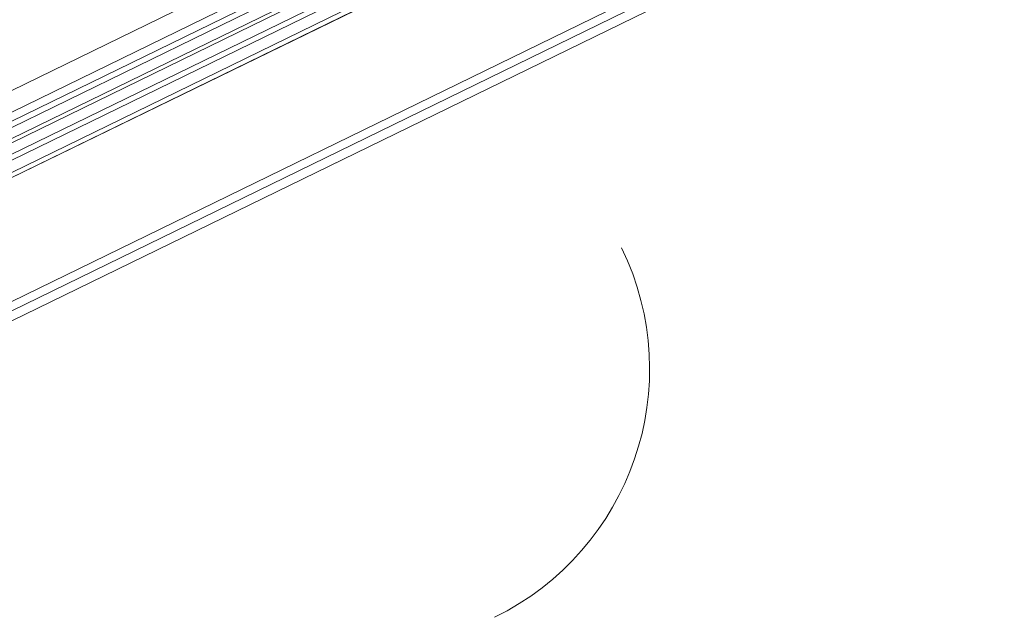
# Model space of a CAD drawing. Header units: millimetres. Extents: x -1662057 to -197461, y -941126 to 63888.
# Tile 131 of 209: x -1590679 to -1589610, y -340334 to -339685. Entities that reach past the tile are written whole.
import ezdxf

# ---------------------------------------------------------------- set-up
doc = ezdxf.new("R2010")
doc.units = ezdxf.units.MM
doc.layers.get('0').update_dxf_attribs({"linetype": 'CONTINUOUS'})
for name, color, linetype, lineweight in [('A-ANNO-SYMB', 150, 'CONTINUOUS', 9), ('A-DETL-GENF', 92, 'CONTINUOUS', 5), ('A-GLAZ', 151, 'CONTINUOUS', 5), ('A-Wall', 252, 'CONTINUOUS', 0)]:
    doc.layers.add(name, color=color, linetype=linetype, lineweight=lineweight)

# ---------------------------------------------------------------- blocks, each defined once
blk = doc.blocks.new('Schueco_AWS-75-BS-SI__Family-01 - Logs - vitrīna 2-3450369-Pirmā stāva plāns uz atzīmes 0_000 M1-150')
at = {"layer": 'A-DETL-GENF'}
for p, q in [((-2644, -17.5), (2644, -17.5)), ((2550, -17.5), (-2550, -17.5)), ((2550, -38.5), (-2550, -38.5)), ((2550, -47.5), (-2550, -47.5)), ((2550, -53.5), (-2550, -53.5)), ((2550, -64.5), (-2550, -64.5)), ((2550, -68.5), (-2550, -68.5)), ((2550, -79.5), (-2550, -79.5)), ((2550, -85.5), (-2550, -85.5)), ((2665, -102.5), (-2665, -102.5)), ((2550, -97.5), (-2550, -97.5)), ((2550, -102.5), (-2550, -102.5))]:
    blk.add_line(p, q, dxfattribs=at)

msp = doc.modelspace()

# ---------------------------------------------------------------- linework, layer by layer
at = {"color": 251, "lineweight": 5, "true_color": 0x636466}
for p, q in [((-1589564.00662, -339452.89415), (-1594331.80613, -341780.92613)), ((-1594327.41843, -341789.91213), (-1589559.61892, -339461.88014))]:
    msp.add_line(p, q, dxfattribs=at)
at = {"layer": 'A-ANNO-SYMB', "color": 251, "true_color": 0x636466}
msp.add_arc((-1590294.77626, -340064.80174), 300, 296.02731378, 26.02731378, dxfattribs=at)
at = {"layer": 'A-Wall', "color": 251, "true_color": 0x636466}
msp.add_line((-1589548.01764, -339435.07088), (-1594355.52419, -341782.4909), dxfattribs=at)

# ---------------------------------------------------------------- block references
at = {"layer": 'A-GLAZ', "color": 251, "true_color": 0x636466, "rotation": 26.02543476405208}
msp.add_blockref('Schueco_AWS-75-BS-SI__Family-01 - Logs - vitrīna 2-3450369-Pirmā stāva plāns uz atzīmes 0_000 M1-150', (-1592049.83603, -340407.94394), dxfattribs=at)

doc.saveas('drawing.dxf')
